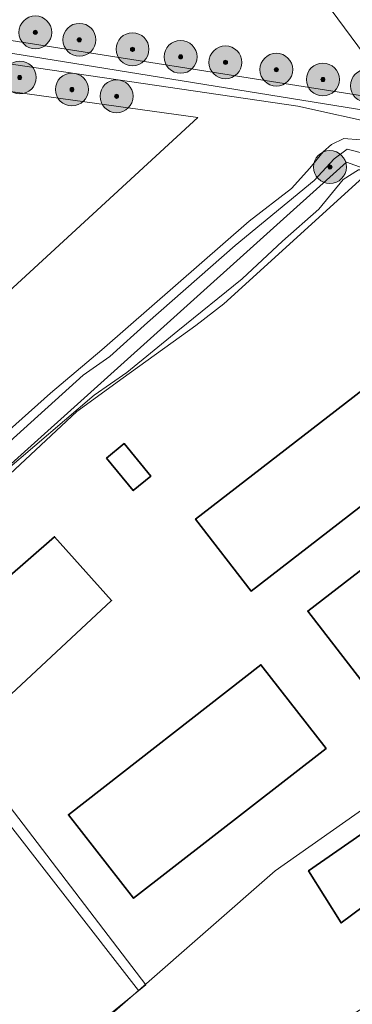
# Model space of a CAD drawing. Header units: metres. Extents: x 163628 to 167855, y 402678 to 405435.
# Tile 176 of 256: x 164660 to 164700, y 403569 to 403689. Entities that reach past the tile are written whole.
import ezdxf

# ---------------------------------------------------------------- set-up
doc = ezdxf.new("R2010")
doc.units = ezdxf.units.M
doc.layers.get('0').update_dxf_attribs({"lineweight": 25})
for name, color, linetype, lineweight in [('X-CA190022.004-UO-BGT_Ondergrond$0$GE_201_SHDHek_Lijn_GEM', 253, 'X-CA190022.004-UO-BGT_Ondergrond$0$Hekwerk', 9), ('X-CA190022.004-UO-BGT_Ondergrond$0$GE_314_WGDRijbaanLokaleweg_Vlak_GEM', 253, 'Continuous', 9), ('X-CA190022.004-UO-BGT_Ondergrond$0$GE_401_OTDErf_Vlak_GEM', 253, 'Continuous', 9), ('X-CA190022.004-UO-BGT_Ondergrond$0$GE_471_BTDBouwland_Vlak_GEM', 253, 'Continuous', 9), ('X-CA190022.004-UO-BGT_Ondergrond$0$GE_504_WTDWaterloop_sloot_Vlak_GEM', 253, 'Continuous', 9), ('X-CA190022.004-UO-BGT_Ondergrond$0$GE_541_OWTOever_slootkant_Vlak_GEM', 253, 'Continuous', 9), ('X-CA190022.004-UO-BGT_Ondergrond$0$GE_601_PNDgrondvlakpand_Vlak_MV_GEM', 34, 'Continuous', 35), ('X-CA190022.004-UO-KAD_Percelen$0$B-WE-KG-GRENS_PERCEEL-GV', 150, 'Continuous', 9)]:
    doc.layers.add(name, color=color, linetype=linetype, lineweight=lineweight)
doc.layers.add('X-CA190022.004-UO-DWM_Beplanting$0$B-WE-GR-BOOM-S AFKOMSTIG UIT BOMENBESTAND GEMEENTE', color=252, linetype='Continuous')
doc.layers.add('X-CA190022.004-UO-DWM_Beplanting$0$N-GV-GR-GRAS-A-200', color=7, linetype='Continuous')
doc.linetypes.add('X-CA190022.004-UO-BGT_Ondergrond$0$Hekwerk', pattern='A,5,-1.5,[2,dgnlstyle-Veghel.shx,S=0.007937,R=0,X=0,Y=0],-1.5', length=8)

# ---------------------------------------------------------------- blocks, each defined once
blk = doc.blocks.new('X-CA190022.004-UO-DWM_Beplanting$0$SGR-BOOM_01-SO')
at = {"linetype": 'ByBlock', "lineweight": 18}
h = blk.add_hatch(color=0, dxfattribs=at)
h.dxf.hatch_style = 1
edge = h.paths.add_edge_path()
edge.add_arc((0, 0), 0.25, 0, 360)
at = {"color": 0, "linetype": 'ByBlock', "lineweight": 18}
for radius in [2, 0.25]:
    blk.add_circle((0, 0), radius, dxfattribs=at)
blk = doc.blocks.new('X-CA190022.004-UO-DWM_Beplanting$0$IMGEOBoom')
at = {"transparency": 33554457}
h = blk.add_hatch(color=256, dxfattribs=at)
h.dxf.hatch_style = 1
edge = h.paths.add_edge_path()
edge.add_arc((0, 0), 100, 0, 360)
edge = h.paths.add_edge_path(flags=17)
edge.add_arc((0, 0), 12.5, 0, 360)
h = blk.add_hatch()
h.set_pattern_fill('ANGLE', color=256)
h.set_pattern_definition([(0, (0, 0), (0, 6.985), [5.08, -1.905]), (90, (0, 0), (-6.985, 4e-16), [5.08, -1.905])])
edge = h.paths.add_edge_path(flags=17)
edge.add_arc((0, 0), 12.5, 0, 360)
at = {"layer": 'X-CA190022.004-UO-DWM_Beplanting$0$N-GV-GR-GRAS-A-200'}
h = blk.add_hatch(color=256, dxfattribs=at)
h.dxf.hatch_style = 1
edge = h.paths.add_edge_path(flags=17)
edge.add_arc((0, 0), 12.5, 0, 360)
at = {"xscale": 50, "yscale": 50, "zscale": 50}
blk.add_blockref('X-CA190022.004-UO-DWM_Beplanting$0$SGR-BOOM_01-SO', (0, 0), dxfattribs=at)

msp = doc.modelspace()

# ---------------------------------------------------------------- linework, layer by layer
at = {"layer": 'X-CA190022.004-UO-BGT_Ondergrond$0$GE_201_SHDHek_Lijn_GEM'}
for p, q in [((164701.327, 403669.457), (164684.412, 403654.068)), ((164684.412, 403654.068), (164681.037, 403651.456)), ((164681.037, 403651.456), (164672.174, 403645.092)), ((164672.174, 403645.092), (164666.538, 403640.994))]:
    msp.add_line(p, q, dxfattribs=at)
at = {"layer": 'X-CA190022.004-UO-BGT_Ondergrond$0$GE_314_WGDRijbaanLokaleweg_Vlak_GEM', "flags": 128}
msp.add_lwpolyline([(164651.824, 403687.168), (164704.366, 403678.909), (164704.773, 403679.938), (164706.813, 403685.098), (164718.166, 403669.55), (164712.02, 403673.089), (164709.179, 403674.036), (164703.68, 403675.87), (164693.438, 403678.131), (164650.774, 403684.362)], dxfattribs=at)
at = {"layer": 'X-CA190022.004-UO-BGT_Ondergrond$0$GE_401_OTDErf_Vlak_GEM', "flags": 128}
for points in [[(164650.774, 403684.362), (164693.438, 403678.131), (164703.68, 403675.87), (164709.179, 403674.036), (164712.31, 403669.847), (164709.644, 403671.016), (164701.018, 403674.032), (164699.008, 403674.191), (164697.526, 403673.45), (164696.521, 403672.551), (164694.88, 403670.593), (164692.657, 403668.106), (164687.525, 403664.137), (164669.586, 403648.473), (164663.359, 403643.223), (164647.239, 403628.832)], [(164638.35, 403637.277), (164681.282, 403676.755), (164645.274, 403681.729)], [(164652.119, 403627.539), (164666.538, 403640.994), (164672.174, 403645.092), (164681.037, 403651.456), (164684.412, 403654.068), (164701.327, 403669.457), (164715.493, 403664.376), (164716.835, 403662.698), (164721.077, 403659), (164721.778, 403658.056), (164733.36, 403642.039), (164734.247, 403640.127), (164738.382, 403634.545)], [(164687.767, 403619.147), (164680.987, 403627.912), (164700.098, 403642.699), (164704.08, 403645.78), (164707.469, 403641.4), (164710.54, 403643.78), (164710.25, 403644.159), (164715.818, 403648.47), (164718.099, 403645.531), (164718.929, 403646.18), (164721.9, 403642.35), (164715.489, 403637.401), (164713.008, 403640.599), (164709.82, 403638.131), (164710.75, 403636.93), (164706.768, 403633.849), (164687.767, 403619.147)], [(164670.161, 403635.327), (164672.301, 403637.087), (164675.548, 403633.138), (164673.408, 403631.378), (164670.161, 403635.327)], [(164713.729, 403631.48), (164717.698, 403634.549), (164730.198, 403618.39), (164726.229, 403615.321), (164707.131, 403600.554), (164694.631, 403616.713), (164713.729, 403631.48)], [(164648.778, 403612.61), (164663.853, 403625.766), (164670.768, 403618.013), (164656.09, 403604.364), (164648.778, 403612.61)], [(164641.991, 403544.437), (164674.932, 403571.266), (164639.445, 403617.736)], [(164696.857, 403600.028), (164673.452, 403581.79), (164665.539, 403591.945), (164688.943, 403610.183), (164696.857, 403600.028)], [(164703.063, 403590.937), (164705.664, 403587.157), (164705.333, 403586.938), (164706.734, 403584.75), (164698.689, 403578.805), (164694.731, 403585.128), (164703.063, 403590.937)]]:
    msp.add_lwpolyline(points, dxfattribs=at)
at = {"layer": 'X-CA190022.004-UO-BGT_Ondergrond$0$GE_471_BTDBouwland_Vlak_GEM', "flags": 128}
msp.add_lwpolyline([(164639.445, 403617.736), (164674.932, 403571.266), (164641.991, 403544.437), (164655.322, 403527.058), (164649.727, 403524.45), (164539.313, 403646.411), (164562.442, 403658.795), (164576.465, 403675.861), (164619.749, 403646.936), (164620.05, 403646.651), (164623.656, 403648.387), (164645.274, 403681.729), (164681.282, 403676.755), (164638.35, 403637.277), (164634.761, 403632.709), (164634.768, 403632.702), (164633.247, 403629.869), (164633.512, 403624.842), (164639.445, 403617.736)], dxfattribs=at)
at = {"layer": 'X-CA190022.004-UO-BGT_Ondergrond$0$GE_504_WTDWaterloop_sloot_Vlak_GEM', "flags": 128}
for points in [[(164648.604, 403628.513), (164667.331, 403645.401), (164670.572, 403647.667), (164675.149, 403651.797), (164685.792, 403661.164), (164695.425, 403669.101), (164697.845, 403671.721), (164699.42, 403672.875), (164704.025, 403671.714), (164709.161, 403669.941), (164714.463, 403667.241), (164716.13, 403666.026), (164716.058, 403665.686), (164715.543, 403665.662), (164707.306, 403669.365), (164703.515, 403670.382), (164700.787, 403670.374), (164698.956, 403669.214), (164695.981, 403665.605), (164691.566, 403661.692), (164686.663, 403657.127), (164678.841, 403650.817), (164672.638, 403645.745), (164668.651, 403642.987)], [(164668.651, 403642.987), (164650.596, 403627.571)]]:
    msp.add_lwpolyline(points, dxfattribs=at)
at = {"layer": 'X-CA190022.004-UO-BGT_Ondergrond$0$GE_541_OWTOever_slootkant_Vlak_GEM', "flags": 128}
for points in [[(164647.239, 403628.832), (164663.359, 403643.223), (164669.586, 403648.473), (164687.525, 403664.137), (164692.657, 403668.106), (164694.88, 403670.593), (164696.521, 403672.551), (164697.526, 403673.45), (164699.008, 403674.191), (164701.018, 403674.032), (164709.644, 403671.016), (164712.31, 403669.847), (164713.507, 403669.323), (164716.417, 403667.682), (164717.317, 403666.624), (164717.826, 403665.84), (164717.807, 403665.294), (164717.095, 403664.731), (164716.494, 403664.66), (164715.493, 403664.376), (164701.327, 403669.457), (164684.412, 403654.068), (164681.037, 403651.456)], [(164648.604, 403628.513), (164667.331, 403645.401), (164670.572, 403647.667), (164675.149, 403651.797), (164685.792, 403661.164), (164695.425, 403669.101), (164697.845, 403671.721), (164699.42, 403672.875), (164704.025, 403671.714), (164709.161, 403669.941), (164714.463, 403667.241), (164716.13, 403666.026), (164716.058, 403665.686), (164715.543, 403665.662), (164707.306, 403669.365)], [(164707.306, 403669.365), (164703.515, 403670.382), (164700.787, 403670.374), (164698.956, 403669.214), (164695.981, 403665.605), (164691.566, 403661.692), (164686.663, 403657.127), (164678.841, 403650.817), (164672.638, 403645.745), (164668.651, 403642.987), (164650.596, 403627.571)], [(164681.037, 403651.456), (164672.174, 403645.092), (164666.538, 403640.994), (164652.119, 403627.539)]]:
    msp.add_lwpolyline(points, dxfattribs=at)
at = {"layer": 'X-CA190022.004-UO-BGT_Ondergrond$0$GE_601_PNDgrondvlakpand_Vlak_MV_GEM', "flags": 128}
for points in [[(164710.75, 403636.93), (164706.768, 403633.849), (164687.767, 403619.147), (164680.987, 403627.912), (164700.098, 403642.699), (164704.08, 403645.78), (164707.469, 403641.4), (164710.54, 403643.78), (164710.25, 403644.159), (164715.818, 403648.47), (164718.099, 403645.531), (164718.929, 403646.18), (164721.9, 403642.35), (164715.489, 403637.401), (164713.008, 403640.599), (164709.82, 403638.131), (164710.75, 403636.93)], [(164670.161, 403635.327), (164672.301, 403637.087), (164675.548, 403633.138), (164673.408, 403631.378), (164670.161, 403635.327)], [(164730.198, 403618.39), (164726.229, 403615.321), (164707.131, 403600.554), (164694.631, 403616.713), (164713.729, 403631.48), (164717.698, 403634.549), (164730.198, 403618.39)], [(164648.778, 403612.61), (164663.853, 403625.766), (164670.768, 403618.013), (164656.09, 403604.364), (164648.778, 403612.61)], [(164696.857, 403600.028), (164673.452, 403581.79), (164665.539, 403591.945), (164688.943, 403610.183), (164696.857, 403600.028)], [(164703.063, 403590.937), (164705.664, 403587.157), (164705.333, 403586.938), (164706.734, 403584.75), (164698.689, 403578.805), (164694.731, 403585.128), (164703.063, 403590.937)]]:
    msp.add_lwpolyline(points, dxfattribs=at)
at = {"layer": 'X-CA190022.004-UO-KAD_Percelen$0$B-WE-KG-GRENS_PERCEEL-GV', "flags": 128}
msp.add_lwpolyline([(164588.57, 403867.874), (164599.341, 403851.977), (164605.643, 403838.152), (164625.778, 403794.738), (164648.524, 403757.711), (164607.075, 403711.173), (164600.355, 403703.628), (164609.245, 403698.231), (164613.843, 403703.516), (164616.756, 403706.864), (164653.557, 403749.163), (164707.202, 403676.7), (164715.475, 403665.526), (164746.055, 403624.153)], dxfattribs=at)
for points in [[(164707.202, 403676.7), (164653.557, 403749.163), (164616.756, 403706.864), (164640.967, 403693.066), (164650.298, 403690.833), (164647.195, 403686.411), (164668.834, 403682.913)], [(164647.195, 403686.411), (164619.699, 403647.22), (164575.66, 403678.594), (164564.256, 403662.135), (164558.185, 403658.044), (164494.199, 403624.297), (164545.056, 403561.645), (164512.506, 403539.358), (164547.782, 403558.103), (164610.511, 403591.436), (164638.33, 403616.453), (164699.351, 403671.327), (164715.475, 403665.526), (164707.202, 403676.7), (164668.834, 403682.913)], [(164638.33, 403616.453), (164674.031, 403570.572), (164690.679, 403585.149), (164701.846, 403593.015), (164728.717, 403605.949), (164746.055, 403624.153), (164715.475, 403665.526), (164699.351, 403671.327)], [(164674.031, 403570.572), (164642.773, 403543.203), (164648.623, 403536.343), (164721.06, 403580.454), (164728.988, 403588.387), (164758.818, 403606.816), (164746.055, 403624.153), (164728.717, 403605.949), (164701.846, 403593.015), (164690.679, 403585.149)], [(164638.33, 403616.453), (164610.511, 403591.436), (164547.782, 403558.103), (164595.838, 403501.354), (164654.869, 403529.019), (164648.623, 403536.343), (164642.773, 403543.203), (164674.031, 403570.572)]]:
    msp.add_lwpolyline(points, close=True, dxfattribs=at)

# ---------------------------------------------------------------- block references
at = {"layer": 'X-CA190022.004-UO-DWM_Beplanting$0$B-WE-GR-BOOM-S AFKOMSTIG UIT BOMENBESTAND GEMEENTE', "xscale": 0.02, "yscale": 0.02, "zscale": 0.02}
for p in [(164661.509, 403687.097), (164666.861, 403686.195), (164673.323, 403685.044), (164679.171, 403684.116), (164684.622, 403683.452), (164690.809, 403682.564), (164659.613, 403681.609), (164696.473, 403681.365), (164665.955, 403680.148), (164701.819, 403680.606), (164671.387, 403679.323), (164697.33, 403670.72)]:
    msp.add_blockref('X-CA190022.004-UO-DWM_Beplanting$0$IMGEOBoom', p, dxfattribs=at)

doc.saveas('drawing.dxf')
